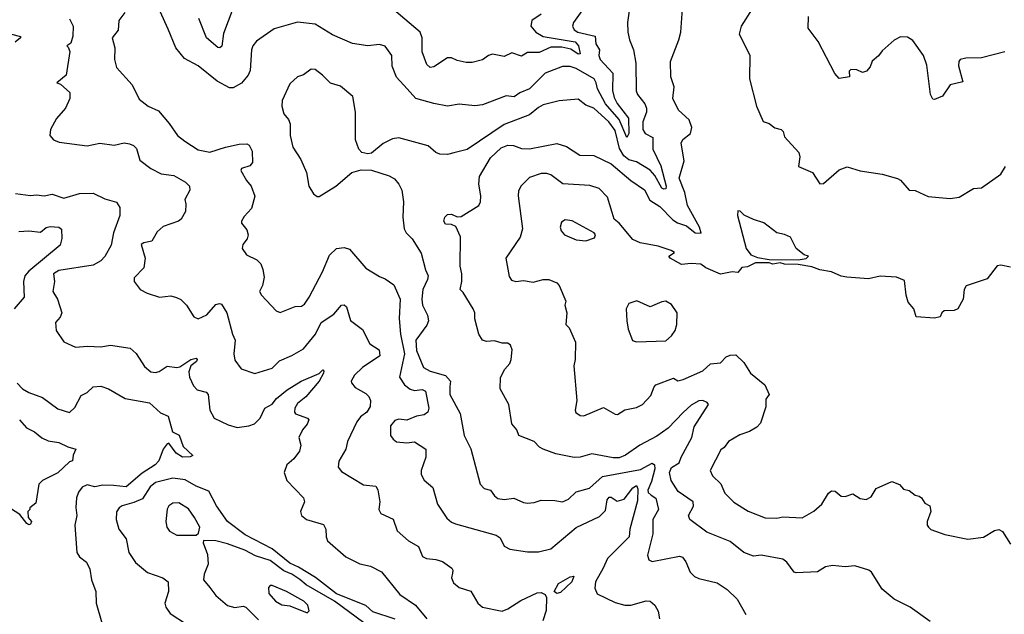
# Model space of a CAD drawing. Extents: x 1552033 to 1694788, y 811965 to 917215.
# Tile 132 of 256: x 1618549 to 1623602, y 833878 to 836929. Entities that reach past the tile are written whole.
import ezdxf

# ---------------------------------------------------------------- set-up
doc = ezdxf.new("R2010")
doc.units = 0

msp = doc.modelspace()

# ---------------------------------------------------------------- linework, layer by layer
at = {"layer": '0CON20XD'}
for points in [[(1619088, 836965), (1619057.5, 836925), (1619054.3, 836875), (1619023.8, 836835), (1619037.8, 836785), (1619035.5, 836724.5), (1619045, 836684.3), (1619125.7, 836595), (1619161.5, 836521.5), (1619208.8, 836485), (1619260.5, 836460.5), (1619316.4, 836396.4), (1619359.2, 836335), (1619395.6, 836305.6), (1619465, 836260.8), (1619525, 836249.5), (1619605.6, 836275.6), (1619675, 836290.5), (1619715, 836291.4), (1619725.7, 836285), (1619741.1, 836255), (1619743.2, 836196.8), (1619730.7, 836179.3), (1619687.5, 836165), (1619684.2, 836155), (1619713.1, 836103.1), (1619737.5, 836075), (1619756.1, 836023.9), (1619739.3, 835960.7), (1619700.5, 835919.5), (1619687.5, 835895), (1619688, 835885), (1619715, 835851.2), (1619721.1, 835825), (1619716.1, 835803.9), (1619694, 835775), (1619691.2, 835755), (1619713.2, 835723.2), (1619766.6, 835696.6), (1619786.1, 835676.1), (1619797.4, 835647.4), (1619802.9, 835607.1), (1619794.4, 835565.6), (1619780, 835535), (1619790, 835515), (1619865, 835435.8), (1619885, 835426.9), (1619962.2, 835457.8), (1619995, 835459.7), (1620010.3, 835469.7), (1620035.3, 835505), (1620103.5, 835635), (1620139.7, 835720.3), (1620175, 835755.2), (1620215, 835760.2), (1620242.3, 835752.3), (1620325, 835654.2), (1620395, 835610.8), (1620425, 835600), (1620468.3, 835568.3), (1620501, 835495), (1620496.2, 835395), (1620503.9, 835316.1), (1620524.1, 835215), (1620498.5, 835095), (1620524.6, 835055), (1620553, 835033), (1620575, 835026.5), (1620615, 835030.8), (1620632.1, 835022.1), (1620648.4, 834935), (1620643.6, 834915), (1620625, 834900.9), (1620585, 834893.8), (1620535, 834873.3), (1620495, 834879.1), (1620475, 834872.5), (1620451.9, 834845), (1620451.9, 834795), (1620465, 834775.8), (1620483.4, 834763.4), (1620535, 834757.8), (1620575, 834762.9), (1620633.8, 834725), (1620632.9, 834685), (1620608.6, 834615), (1620609.2, 834595), (1620625, 834566.2), (1620669.3, 834529.3), (1620693.2, 834443.2), (1620741.5, 834371.5), (1620765, 834350), (1620785, 834341.4), (1620995, 834283.5), (1621015, 834270), (1621035, 834227.5), (1621065, 834211.4), (1621155, 834197.9), (1621212.3, 834197.7), (1621275, 834214.3), (1621405, 834323.5), (1621525, 834379.4), (1621555, 834410.6), (1621563.5, 834465), (1621575, 834478.8), (1621585, 834479.4), (1621615, 834459.2), (1621650.7, 834469.3), (1621695, 834526.1), (1621715, 834539.7), (1621721.7, 834521.7), (1621719.5, 834460.5), (1621679.8, 834315), (1621676.9, 834275), (1621566.2, 834165), (1621543.1, 834115), (1621504.5, 834045), (1621501.4, 834011.4), (1621513.1, 833983.1), (1621605, 833938.9), (1621655, 833924.4), (1621685, 833924.3), (1621765, 833947.1), (1621785, 833945.8), (1621808.6, 833925), (1621825, 833893.3), (1621833.5, 833855)], [(1621433.8, 836975), (1621391.5, 836915), (1621386.7, 836895), (1621395, 836877.1), (1621412.9, 836865), (1621502.2, 836845), (1621505.8, 836805), (1621525.2, 836775), (1621522.1, 836745), (1621528.8, 836725), (1621592.5, 836655), (1621591.6, 836565), (1621599.5, 836530.5), (1621615, 836499.7), (1621673.9, 836423.9), (1621675.7, 836344.3), (1621665, 836324.5), (1621626.5, 836416.5), (1621555, 836496.9), (1621513.8, 836573.8), (1621507.8, 836605), (1621496.8, 836625), (1621405, 836679.2), (1621375, 836689.6), (1621335, 836689.6), (1621245.7, 836654.3), (1621165.2, 836574.8), (1621115, 836554.3), (1621086.4, 836533.6), (1621045, 836538.2), (1620925, 836492.6), (1620885, 836486.4), (1620804, 836496), (1620745, 836485.5), (1620675, 836499.2), (1620581.9, 836525), (1620538.2, 836575), (1620483.6, 836633.6), (1620460.8, 836690.8), (1620458, 836745), (1620425, 836793.8), (1620395, 836802), (1620335.8, 836794.2), (1620256.3, 836806.3), (1620155, 836851.5), (1620065, 836905.6), (1619975, 836915.7), (1619855, 836882.2), (1619765, 836819.2), (1619745.8, 836795), (1619738.6, 836775), (1619731.1, 836668.9), (1619722.2, 836645), (1619686.5, 836603.5), (1619645, 836580), (1619625, 836578.5), (1619563.1, 836613.1), (1619465, 836692.2), (1619395, 836729.4), (1619350.5, 836785), (1619310.8, 836880.8), (1619270.2, 836970.2)], [(1619642.7, 836985), (1619595, 836858), (1619586.2, 836793.8), (1619575.5, 836784.5), (1619565, 836786.7), (1619508.2, 836835), (1619467.8, 836935)], [(1621677.5, 836975), (1621668.6, 836915), (1621670, 836865), (1621678.6, 836825), (1621699.4, 836775), (1621711.1, 836705), (1621713.1, 836563.1), (1621719.5, 836545), (1621757.9, 836497.9), (1621765.8, 836475), (1621766.5, 836455), (1621747.1, 836405), (1621747.4, 836365), (1621758.5, 836345), (1621798.9, 836325), (1621798.3, 836265), (1621838.7, 836178.7), (1621867.5, 836075), (1621865, 836061.1), (1621855, 836059.4), (1621844.5, 836065), (1621809.5, 836129.5), (1621785, 836157.2), (1621715, 836199.3), (1621675, 836209.8), (1621650.3, 836230.3), (1621627.8, 836267.8), (1621605, 836359.6), (1621572.9, 836405), (1621495, 836474.2), (1621455, 836490), (1621415, 836520.8), (1621317.4, 836512.6), (1621235, 836491.5), (1621210.9, 836479.1), (1621165, 836440.5), (1621035, 836390.9), (1620845, 836262.5), (1620776.7, 836245), (1620745, 836237.5), (1620705, 836238.6), (1620685, 836247.1), (1620645, 836281.9), (1620495, 836322.5), (1620462.7, 836317.3), (1620415, 836293.8), (1620355, 836243.3), (1620335, 836240), (1620305, 836247.5), (1620290, 836265), (1620273.1, 836313.1), (1620272.5, 836455), (1620259.4, 836535), (1620195, 836588.1), (1620143.5, 836603.5), (1620102.5, 836645), (1620065, 836672.5), (1620045, 836675.8), (1620005, 836646.2), (1619974.2, 836635.8), (1619935, 836600), (1619895.8, 836515), (1619894.2, 836485), (1619905, 836446.7), (1619927.6, 836417.6), (1619936.9, 836395), (1619936.9, 836335), (1619950.8, 836275), (1619991.4, 836211.4), (1620021.4, 836145), (1620032.5, 836075), (1620056.1, 836036.1), (1620075, 836022.5), (1620085, 836022.5), (1620171.2, 836075), (1620253.3, 836145), (1620301.7, 836158.3), (1620355, 836156.7), (1620445, 836128), (1620472.4, 836112.4), (1620494.3, 836085), (1620509.4, 836055), (1620518.1, 835995), (1620515.4, 835915), (1620521.3, 835855), (1620532.5, 835835), (1620563.1, 835805), (1620610.2, 835730.2), (1620631.2, 835645), (1620645.4, 835615), (1620642.5, 835595), (1620618.7, 835545), (1620612.5, 835495), (1620616.8, 835465), (1620642.3, 835412.3), (1620646.4, 835383.7), (1620638.3, 835361.7), (1620582.2, 835285), (1620585, 835232), (1620620.5, 835145), (1620655, 835126), (1620735, 835103.3), (1620760, 835075), (1620757.3, 835047.3), (1620756.2, 835005), (1620808.8, 834908.8), (1620830.8, 834795), (1620865, 834726.7), (1620912.1, 834545), (1620933.2, 834523.2), (1620965, 834514.4), (1620985.4, 834485.4), (1621002.6, 834472.6), (1621035, 834466.7), (1621085, 834474.4), (1621135, 834451.5), (1621155, 834448.8), (1621188.8, 834451.2), (1621225, 834464.4), (1621295, 834462.5), (1621335, 834454.4), (1621365, 834468.9), (1621405, 834506.2), (1621472.9, 834525), (1621540.6, 834585), (1621735, 834620.8), (1621795, 834653.5), (1621806.6, 834645), (1621808.3, 834625), (1621791.4, 834558.6), (1621773, 834515), (1621775, 834502.4), (1621790.4, 834489.6), (1621813.3, 834473.3), (1621827.3, 834415), (1621798.9, 834365), (1621798.7, 834291.3), (1621771.9, 834181.9), (1621777.3, 834157.3), (1621795, 834149.2), (1621935, 834175.5), (1621950.4, 834170.4), (1621967.7, 834147.7), (1621989.5, 834095), (1622012, 834072), (1622035, 834061.2), (1622129.3, 834039.3), (1622180.8, 834005), (1622230.8, 833955), (1622275, 833876.7)], [(1621225, 836958), (1621176.9, 836925), (1621171.5, 836895), (1621197.9, 836865), (1621235, 836842.8), (1621399.2, 836815), (1621416.9, 836795), (1621425, 836753.3), (1621415, 836752.5), (1621378.1, 836778.1), (1621332.2, 836787.8), (1621275, 836787.3), (1621215, 836761.3), (1621155, 836760.9), (1621125, 836741.4), (1621075, 836758.2), (1621035, 836740), (1620975, 836752.3), (1620955, 836745.5), (1620925, 836722.9), (1620870.9, 836709.1), (1620840, 836710), (1620795, 836718.9), (1620765, 836732.9), (1620745, 836732.9), (1620675, 836686.2), (1620655, 836683.3), (1620639.2, 836699.2), (1620614.8, 836764.8), (1620614.1, 836835), (1620603.8, 836865), (1620469.4, 836979.4)], [(1623221.2, 833841.2), (1623120, 833915), (1623036.4, 833956.4), (1622975, 834007.5), (1622920, 834095), (1622907.5, 834105), (1622836.1, 834126.1), (1622785, 834122), (1622721.4, 834128.6), (1622685, 834121.2), (1622644.3, 834095.7), (1622535, 834090), (1622524, 834095), (1622485.8, 834145), (1622465, 834161.4), (1622355, 834181.9), (1622315, 834176.7), (1622265.5, 834195.5), (1622195, 834251.1), (1622075, 834298.6), (1621988, 834365), (1621981.4, 834385), (1622007.5, 834432.5), (1622005.5, 834455), (1621927.9, 834507.9), (1621892.2, 834565), (1621883.7, 834605), (1621895, 834630.4), (1621933.8, 834655), (1621943.4, 834685), (1621998.4, 834785), (1622009.8, 834840.3), (1622083.8, 834955), (1622076.7, 834965), (1622055, 834974.3), (1622035, 834973.3), (1621995, 834950.9), (1621955, 834912.6), (1621876.6, 834833.4), (1621818.2, 834791.8), (1621732.2, 834745), (1621657.5, 834695), (1621625, 834681.2), (1621595, 834680.8), (1621485, 834700.9), (1621425, 834684.6), (1621395, 834683.1), (1621300.6, 834700.6), (1621235.7, 834725.7), (1621215.9, 834735.9), (1621190, 834765), (1621110, 834795), (1621100, 834825), (1621074.4, 834855), (1621059.2, 834955), (1621014.2, 835035), (1621016.8, 835093.2), (1621039.4, 835135), (1621065, 835164.2), (1621071.8, 835185), (1621075.8, 835235), (1621068.1, 835258.1), (1621055, 835270), (1621025, 835270), (1620985, 835281.1), (1620945, 835278.1), (1620924.6, 835284.6), (1620905.8, 835315), (1620885, 835393.3), (1620884.3, 835425), (1620876.9, 835445), (1620825, 835530), (1620810, 835545), (1620818.8, 835585), (1620818, 835625), (1620809.2, 835665), (1620810.9, 835815), (1620787, 835867), (1620765, 835878.8), (1620735, 835880), (1620726.2, 835895), (1620731.4, 835915), (1620745, 835930), (1620765, 835930.8), (1620795, 835918), (1620815, 835919.2), (1620905, 835976), (1620913.3, 835995), (1620915.4, 836024.6), (1620904.6, 836085), (1620909.4, 836125), (1620965, 836219.7), (1621019.2, 836270.8), (1621055, 836285.7), (1621083.3, 836283.3), (1621125, 836268.5), (1621165, 836266.6), (1621305, 836293.6), (1621355, 836278.5), (1621423.9, 836233.9), (1621495, 836232.5), (1621585, 836190), (1621685, 836104.5), (1621755, 836056.5), (1621783.1, 836003.1), (1621835, 835970.6), (1621901.7, 835901.7), (1621925, 835887), (1621971.7, 835871.7), (1622015, 835835.4), (1622046.2, 835833.8), (1622038.7, 835865), (1621977.1, 835975), (1621962.8, 836042.8), (1621933.1, 836115), (1621958.5, 836205), (1621943.5, 836295), (1621951.9, 836315), (1621992.2, 836345), (1621997.8, 836375), (1621984.6, 836414.6), (1621930, 836465), (1621901.9, 836525), (1621907.3, 836585), (1621890.4, 836635), (1621889.2, 836715), (1621932.5, 836825), (1621941.8, 836865), (1621950, 836985)], [(1622308.1, 836985), (1622251.8, 836895), (1622241.4, 836855), (1622296.8, 836746.8), (1622295.3, 836625), (1622330.8, 836485), (1622365, 836406.2), (1622395, 836396.2), (1622425, 836373.8), (1622457.5, 836365), (1622466.7, 836355), (1622475, 836327.5), (1622548, 836248), (1622552.9, 836225), (1622546, 836175), (1622618.8, 836145), (1622655, 836086.7), (1622675, 836089.2), (1622755, 836158.2), (1622796, 836174), (1622862.8, 836152.8), (1622975.5, 836135.5), (1623054.6, 836114.6), (1623070, 836105), (1623113.3, 836055), (1623145, 836052), (1623211.1, 836021.1), (1623325, 836011.4), (1623371.1, 836018.9), (1623445, 836062.5), (1623485, 836065.8), (1623584.2, 836135.8), (1623608.8, 836175)], [(1618805, 836933.3), (1618823.3, 836895), (1618821.2, 836845), (1618811.7, 836808.3), (1618790, 836795), (1618798.3, 836788.3), (1618806.7, 836765), (1618786.7, 836645), (1618740, 836605), (1618758.3, 836598.3), (1618805.8, 836555.8), (1618806, 836525), (1618784.3, 836475.7), (1618738.3, 836421.7), (1618706, 836365), (1618704.2, 836334.2), (1618723, 836313), (1618751.1, 836301.1), (1618895, 836281.8), (1618960, 836295), (1619034.2, 836285.8), (1619085, 836297.1), (1619112.5, 836292.5), (1619133.2, 836283.2), (1619148.1, 836268.1), (1619165, 836207.5), (1619221.1, 836165), (1619275, 836137.7), (1619339.6, 836129.6), (1619399.2, 836095), (1619420.8, 836075), (1619422, 836055), (1619396.4, 836006.4), (1619402.3, 835982.3), (1619399.2, 835945), (1619376.9, 835905), (1619364.6, 835895.4), (1619285, 835867.3), (1619255, 835840.5), (1619226.7, 835793.3), (1619185.5, 835784.5), (1619172, 835775), (1619192, 835705), (1619186.2, 835655), (1619136.2, 835605), (1619136.4, 835586.4), (1619167.5, 835545), (1619203.8, 835525), (1619265.6, 835504.4), (1619325, 835511.4), (1619354.2, 835504.2), (1619375, 835493.3), (1619404.2, 835464.2), (1619442.5, 835405), (1619465, 835393.3), (1619509.4, 835415), (1619555, 835466.9), (1619575, 835472.5), (1619585, 835468.8), (1619611.9, 835425), (1619641.1, 835315), (1619654.4, 835285), (1619647.8, 835215), (1619652.8, 835182.8), (1619685, 835137.5), (1619755, 835112.9), (1619845, 835141.4), (1619881.7, 835178.3), (1619945, 835205.4), (1620005, 835240.9), (1620066.4, 835315), (1620095.7, 835375), (1620161.4, 835418.6), (1620200, 835465), (1620215, 835466.2), (1620226.2, 835455), (1620247.5, 835385), (1620308.9, 835338.9), (1620345.7, 835265.7), (1620394.1, 835235), (1620397.3, 835205), (1620308.1, 835145), (1620266.9, 835105), (1620250.8, 835075), (1620252, 835065), (1620271.4, 835041.4), (1620325, 835011.4), (1620341.4, 834995), (1620348.9, 834975), (1620347.8, 834945), (1620330, 834915), (1620298, 834892), (1620278.7, 834865), (1620231.1, 834765), (1620221.9, 834725), (1620187, 834663), (1620183, 834633), (1620200.3, 834610.3), (1620312.8, 834542.8), (1620376, 834535), (1620387.4, 834517.4), (1620397.3, 834455), (1620391.9, 834415), (1620402.5, 834395), (1620465.4, 834365.4), (1620486.4, 834306.4), (1620544.6, 834254.6), (1620595, 834225.6), (1620616, 834175), (1620637.5, 834165), (1620685, 834160), (1620718.3, 834148.3), (1620766, 834115), (1620772, 834105), (1620770.9, 834089.1), (1620764.4, 834065), (1620775, 834038.8), (1620805, 834016), (1620865, 833997.5), (1620899.4, 833935), (1620925, 833913.9), (1621025.3, 833894.7), (1621055, 833905.6), (1621120.6, 833949.4), (1621205, 833988.1), (1621225, 833990.5), (1621245, 833979), (1621252.5, 833965), (1621251.7, 833898.3), (1621233.8, 833845)], [(1623605, 836763.8), (1623485, 836733.6), (1623405, 836731.8), (1623375.6, 836724.4), (1623369.2, 836715), (1623368.1, 836691.9), (1623389.2, 836610.8), (1623323.8, 836595), (1623285, 836536.2), (1623245, 836518.8), (1623235, 836521.2), (1623222.9, 836545), (1623205.3, 836695), (1623188, 836745), (1623132.8, 836822.8), (1623105, 836838.6), (1623069.7, 836840.3), (1623036.5, 836823.5), (1622975, 836768.8), (1622957, 836743), (1622925, 836716.2), (1622913.4, 836686.6), (1622895, 836664), (1622875, 836658), (1622845, 836672), (1622815, 836673.3), (1622806.7, 836665), (1622807.5, 836635), (1622755, 836628), (1622732.6, 836652.6), (1622647, 836817), (1622596, 836885), (1622596.7, 836945)], [(1618506.7, 836855), (1618553.1, 836843.1), (1618552.7, 836835), (1618526.3, 836813.7)], [(1623635, 835659.4), (1623585, 835668.9), (1623565, 835665.7), (1623515, 835600), (1623407.1, 835562.9), (1623396, 835545), (1623391.2, 835495), (1623363.8, 835445), (1623345, 835436.9), (1623294.5, 835435.5), (1623281.2, 835425), (1623272.5, 835405), (1623245, 835396.7), (1623150, 835405), (1623137.5, 835445), (1623108.8, 835478.8), (1623098.6, 835515), (1623090.6, 835590.6), (1623048.6, 835608.6), (1622965, 835612.9), (1622905, 835600), (1622795, 835608), (1622765, 835613.8), (1622715.7, 835635.7), (1622655, 835646), (1622615, 835660.8), (1622545, 835672.9), (1622474.7, 835674.7), (1622451.7, 835681.7), (1622415, 835674.5), (1622395, 835681.2), (1622325, 835681.2), (1622285, 835660), (1622255, 835657.5), (1622235, 835632.5), (1622205, 835635.7), (1622145, 835622.9), (1622070, 835655), (1622044.3, 835674.3), (1621995, 835677.5), (1621945, 835672), (1621887.5, 835705), (1621880, 835715), (1621910, 835735), (1621892.5, 835745), (1621825, 835767.2), (1621734.2, 835784.2), (1621695, 835800.4), (1621625, 835884.3), (1621600.6, 835905), (1621589.1, 835939.1), (1621565, 836018.1), (1621522.3, 836062.3), (1621475, 836078.8), (1621336.5, 836086.5), (1621275, 836133.3), (1621255, 836139.5), (1621225, 836139.1), (1621165, 836120), (1621123, 836077), (1621108.9, 836051.1), (1621107.5, 836025), (1621130, 835855), (1621116.9, 835813.1), (1621043.3, 835705), (1621061.1, 835611.1), (1621073.1, 835593.1), (1621095, 835586), (1621135, 835590.8), (1621185, 835581.9), (1621235, 835595.7), (1621265, 835595.6), (1621305, 835578), (1621318, 835565), (1621351.2, 835485), (1621346.2, 835465), (1621356.7, 835425), (1621352.5, 835365), (1621368.3, 835348.3), (1621401.1, 835275), (1621399.1, 835185), (1621392.5, 835152.5), (1621409.1, 834975), (1621399.2, 834925), (1621402.9, 834912.9), (1621425, 834898.6), (1621445, 834895.7), (1621545, 834938.8), (1621604.6, 834904.6), (1621616.8, 834903.2), (1621655, 834927.5), (1621715, 834938.5), (1621745, 834954.5), (1621788.8, 835001.2), (1621804.5, 835045.5), (1621813.3, 835055), (1621905, 835090), (1621926.4, 835076.4), (1621955, 835082.9), (1622055, 835126.7), (1622095, 835162.9), (1622145, 835168.6), (1622175, 835199.2), (1622195, 835207.5), (1622225, 835208.8), (1622265, 835170), (1622300, 835115), (1622372.5, 835055), (1622396.2, 835005), (1622377.7, 834982.3), (1622377.9, 834942.1), (1622351.1, 834858.9), (1622332, 834838), (1622294.6, 834815.4), (1622245, 834798.2), (1622187.5, 834765), (1622165, 834734), (1622147.7, 834722.3), (1622092.5, 834615), (1622105, 834588), (1622146.8, 834546.8), (1622168.7, 834498.7), (1622215, 834452.9), (1622287, 834407), (1622375, 834373.8), (1622435, 834371.2), (1622465, 834377.7), (1622565, 834372.9), (1622625, 834407.5), (1622666.3, 834443.7), (1622700.9, 834499.1), (1622715, 834511.2), (1622735, 834510), (1622765, 834484.3), (1622785, 834482.5), (1622825, 834496.7), (1622862.3, 834472.3), (1622893.6, 834466.4), (1622919.5, 834480.5), (1622945, 834523.3), (1623025, 834560), (1623064, 834544), (1623085, 834520), (1623115, 834512.5), (1623145, 834490), (1623165, 834483.3), (1623177.5, 834475), (1623195, 834447.5), (1623220, 834435), (1623226.2, 834405), (1623206.4, 834353.6), (1623206.7, 834335), (1623213.3, 834325), (1623225, 834313.8), (1623297.7, 834287.7), (1623415, 834264.2), (1623495, 834274.2), (1623551.4, 834308.6), (1623575, 834313.8), (1623593, 834303), (1623635, 834237.5)], [(1618526.7, 836036.7), (1618605, 836026.2), (1618635, 836030), (1618675, 836024.6), (1618715, 836032.9), (1618775, 836013.8), (1618855, 836036.5), (1618925, 836039.2), (1618985, 836010.5), (1619045, 835991.8), (1619062, 835965), (1619063.3, 835925), (1619030.8, 835835), (1619018.1, 835771.9), (1618985.9, 835714.1), (1618965, 835690.8), (1618925, 835668.6), (1618748.8, 835641.2), (1618721.8, 835625), (1618726.9, 835585), (1618718.9, 835535), (1618743.5, 835495), (1618764.4, 835425), (1618757.2, 835402.8), (1618732.2, 835375), (1618736, 835335), (1618775.8, 835275.8), (1618835, 835248.9), (1618896.4, 835253.6), (1618965, 835250), (1619015, 835259.5), (1619115, 835244.2), (1619146.9, 835216.9), (1619190, 835150), (1619222.5, 835122.5), (1619245, 835118.5), (1619265, 835123.6), (1619305, 835151.8), (1619355, 835144.5), (1619371.5, 835148.5), (1619427.5, 835185), (1619455, 835192.5), (1619460, 835185), (1619456.2, 835175), (1619427.6, 835152.4), (1619417.2, 835122.8), (1619420.3, 835095), (1619440.9, 835050.9), (1619458.9, 835028.9), (1619505, 835017.1), (1619516.4, 835006.4), (1619525.3, 834925), (1619547.3, 834885), (1619619.3, 834849.3), (1619665, 834837), (1619725, 834844.3), (1619754.6, 834855.4), (1619782.5, 834885), (1619807.5, 834935), (1619845, 834956.4), (1619867.3, 834985), (1619920.8, 835029.2), (1619994, 835075), (1620085.7, 835114.3), (1620105, 835132), (1620110, 835125), (1620107.3, 835115), (1620086.6, 835075), (1620017, 834993), (1619975, 834958.8), (1619960.8, 834935), (1619958.9, 834915), (1619965, 834907.1), (1620026.7, 834885), (1620032, 834875), (1620025, 834854.2), (1620001.1, 834825), (1619981.1, 834785), (1619991.9, 834745), (1619984.3, 834715), (1619955.7, 834675), (1619920.6, 834645), (1619905.6, 834605), (1619919.2, 834565), (1620005.6, 834475), (1620010.6, 834455), (1619990, 834405), (1619996, 834385), (1620020, 834365), (1620108.7, 834338.7), (1620120, 834315), (1620121.4, 834275), (1620128.6, 834255), (1620222.3, 834172.3), (1620295, 834137.5), (1620350, 834125), (1620405, 834095.7), (1620500.1, 833980.1), (1620580, 833925), (1620638, 833855)], [(1622543.9, 835696.1), (1622585, 835703.3), (1622597.5, 835715), (1622575, 835722.5), (1622534.1, 835754.1), (1622505, 835813.3), (1622475, 835827.5), (1622435, 835836), (1622367.4, 835887.4), (1622315, 835904), (1622266.4, 835926.4), (1622246.1, 835946.1), (1622235, 835947.5), (1622232.9, 835925), (1622278.1, 835755), (1622301.9, 835721.9), (1622335, 835708.8), (1622395, 835698.8), (1622543.9, 835696.1)], [(1621455, 835794.2), (1621499.8, 835810.2), (1621504.3, 835825), (1621497.1, 835835), (1621385, 835897.1), (1621348.3, 835901.7), (1621329.5, 835890.5), (1621322.5, 835865), (1621328.6, 835845), (1621345, 835824.3), (1621405, 835799.1), (1621455, 835794.2)], [(1618545, 835841.5), (1618595, 835845.4), (1618655, 835839.4), (1618685, 835862.2), (1618705, 835867.3), (1618750, 835865), (1618763.6, 835853.6), (1618765.6, 835805.6), (1618757.3, 835772.7), (1618595, 835639.2), (1618575.8, 835615), (1618568.6, 835585), (1618572.2, 835505), (1618519.6, 835445)], [(1621715, 835276), (1621865, 835281.4), (1621895, 835306), (1621912.5, 835335), (1621920.8, 835365), (1621924, 835425), (1621895, 835468), (1621865, 835484), (1621845, 835482), (1621785, 835456), (1621715.9, 835485.9), (1621675, 835472.5), (1621661.5, 835445), (1621664.5, 835384.5), (1621671.4, 835341.4), (1621693.4, 835283.4), (1621715, 835276)], [(1618535, 835063.1), (1618563.1, 835035), (1618595, 835016.4), (1618665, 834990), (1618745, 834932.1), (1618805, 834913.5), (1618831.5, 834938.5), (1618865, 835001.4), (1618895, 835015.6), (1618925, 835045.4), (1618965, 835048.5), (1619005, 835034.4), (1619090, 834985), (1619215, 834963.3), (1619272, 834912), (1619311.4, 834895), (1619332.9, 834815), (1619367.6, 834797.6), (1619388.4, 834738.4), (1619436.7, 834693.3), (1619424.3, 834685.7), (1619384, 834685), (1619352.5, 834705), (1619315, 834755.7), (1619305, 834752.9), (1619285.5, 834725), (1619262.9, 834665), (1619244.5, 834645), (1619178.2, 834601.8), (1619095, 834532.7), (1619030.7, 834539.3), (1618975, 834540.3), (1618935, 834531.8), (1618895, 834541.5), (1618870.1, 834529.9), (1618850.4, 834505), (1618839.6, 834475), (1618836.5, 834426.5), (1618842.5, 834385), (1618831.1, 834335), (1618842.1, 834195), (1618855, 834172.9), (1618890.8, 834145), (1618909.3, 834109.3), (1618918, 834055), (1618940, 833995), (1618941.2, 833935), (1618970, 833835)], [(1618548, 834875), (1618584.4, 834834.4), (1618625, 834814.2), (1618663, 834783), (1618695, 834768.6), (1618750.3, 834760.3), (1618795, 834737.5), (1618837.5, 834725), (1618823.3, 834695), (1618820, 834665), (1618805, 834660), (1618745, 834604.2), (1618665.9, 834564.1), (1618646.7, 834545), (1618631.7, 834448.3), (1618600, 834425), (1618600, 834415), (1618590, 834405), (1618592.5, 834375), (1618610, 834355), (1618605, 834340), (1618595, 834337.5), (1618585, 834343.8), (1618550, 834390), (1618414.4, 834475)], [(1620476.6, 833853.4), (1620361.3, 833891.3), (1620325, 833922.4), (1620175, 833983.3), (1620067.3, 834067.3), (1619980.6, 834120.6), (1619935, 834141), (1619845, 834213.5), (1619705.4, 834285), (1619615, 834354.6), (1619558.4, 834435), (1619519.1, 834509.2), (1619455, 834535.3), (1619398.8, 834568.8), (1619335, 834576.5), (1619245, 834554.7), (1619218.7, 834531.3), (1619179.1, 834470.9), (1619135, 834451.2), (1619074.8, 834435.2), (1619060, 834425), (1619046.4, 834403.6), (1619044.5, 834365), (1619057.8, 834315), (1619095.5, 834265), (1619109.5, 834195), (1619143.6, 834143.6), (1619205, 834092.9), (1619284, 834065), (1619310.6, 834045), (1619313.1, 833995), (1619294.2, 833935), (1619298.8, 833915), (1619321.4, 833881.4), (1619405, 833828.2)], [(1619455, 834283.8), (1619466, 834294), (1619472.5, 834325), (1619446.5, 834375), (1619415, 834418.6), (1619365, 834450.5), (1619335, 834448.9), (1619314.2, 834435), (1619305, 834417.5), (1619298.1, 834355), (1619304.5, 834324.5), (1619317.5, 834305), (1619355.4, 834284.6), (1619455, 834283.8)], [(1620314.5, 833835), (1620165.2, 833945), (1620018.8, 834028.8), (1619986.5, 834056.5), (1619945, 834084), (1619905, 834100.9), (1619835, 834153.8), (1619758.4, 834178.4), (1619705, 834207), (1619615, 834239.6), (1619555.7, 834254.3), (1619493, 834257), (1619490, 834245), (1619512.5, 834185), (1619516.2, 834135), (1619495, 834083.8), (1619492.5, 834055), (1619525.4, 834015), (1619554.7, 833974.7), (1619615, 833923.5), (1619652.2, 833912.2), (1619695, 833919.2), (1619709.4, 833915), (1619775, 833848.8)], [(1621305, 833985.3), (1621291.9, 833995), (1621314.6, 834035.4), (1621375, 834070), (1621393.3, 834073.3), (1621382.9, 834045), (1621325, 833989.4), (1621305, 833985.3)], [(1620025, 833886), (1620034, 833895), (1620028.1, 833925), (1620007.5, 833945), (1619918.1, 833995), (1619845, 834025.5), (1619834.6, 834025.4), (1619826, 834015), (1619828.1, 833985), (1619861.4, 833945), (1619895, 833927.3), (1619935, 833921.9), (1620025, 833886)]]:
    msp.add_lwpolyline(points, dxfattribs=at)

doc.saveas('drawing.dxf')
